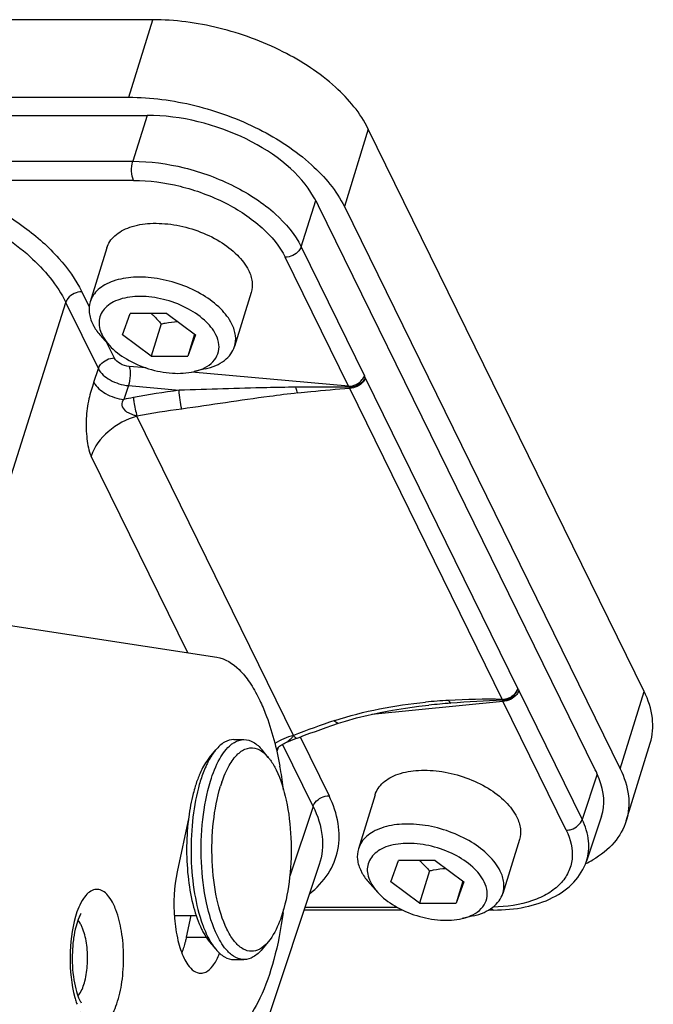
# Model space of a CAD drawing. Header units: millimetres. Extents: x 10 to 584, y 4 to 410.
# Tile 43 of 57: x 456.69 to 461.3, y 261.12 to 268.28. Entities that reach past the tile are written whole.
import ezdxf

# ---------------------------------------------------------------- set-up
doc = ezdxf.new("R2010")
doc.units = ezdxf.units.MM
doc.header["$LTSCALE"] = 32.67
doc.layers.get('0').update_dxf_attribs({"linetype": 'CONTINUOUS'})

msp = doc.modelspace()

# ---------------------------------------------------------------- linework, layer by layer
at = {"color": 7, "linetype": 'Continuous'}
for p, q in [((457.658, 268.2802), (455.2438, 268.2802)), ((457.4837, 267.7162), (457.658, 268.2802)), ((455.0283, 267.7162), (457.4837, 267.7162)), ((454.8537, 267.5842), (457.6182, 267.5842)), ((457.6182, 267.5842), (457.5126, 267.2504)), ((459.2274, 267.4846), (459.0532, 266.9206)), ((461.2346, 263.3944), (459.2274, 267.4846)), ((456.0414, 267.2504), (457.5126, 267.2504)), ((457.5192, 267.111), (456.0481, 267.111)), ((458.7386, 266.6289), (458.8451, 266.9655)), ((460.8792, 262.8242), (458.8659, 266.9268)), ((459.0532, 266.9206), (461.0603, 262.8304)), ((457.324, 266.6197), (457.2029, 266.228)), ((458.7386, 266.6289), (459.199, 265.6906)), ((459.083, 265.6134), (458.6226, 266.5516)), ((457.1421, 266.3013), (457.1958, 266.1918)), ((458.3749, 266.2949), (458.2539, 265.9033)), ((456.2953, 263.9149), (457.0261, 266.2241)), ((457.2626, 265.7422), (457.0261, 266.2241)), ((457.4383, 265.9873), (457.495, 266.1427)), ((457.7609, 266.1427), (457.495, 266.1427)), ((457.7609, 266.1427), (457.9701, 265.9873)), ((457.7202, 266.0669), (457.6475, 265.8319)), ((457.2874, 265.9718), (457.3434, 265.9105)), ((457.6475, 265.8319), (457.4383, 265.9873)), ((457.9631, 265.9925), (457.9134, 265.8319)), ((457.9701, 265.9873), (457.9134, 265.8319)), ((457.3228, 265.933), (457.3785, 265.8195)), ((457.6475, 265.8319), (457.9134, 265.8319)), ((457.2303, 265.6429), (457.2626, 265.7422)), ((457.6108, 265.7468), (457.4881, 265.7579)), ((458.0396, 265.7393), (457.9588, 265.7203)), ((459.083, 265.6134), (457.942, 265.7168)), ((459.2054, 265.676), (460.316, 263.4129)), ((457.4813, 265.6182), (457.4487, 265.5179)), ((457.4813, 265.6182), (457.8504, 265.5847)), ((459.083, 265.6134), (459.0877, 265.6059)), ((459.0915, 265.5987), (459.0877, 265.6059)), ((459.0915, 265.5987), (460.202, 263.3358)), ((458.6829, 263.0742), (457.5435, 265.3961)), ((457.913, 263.675), (457.2108, 265.1059)), ((456.5223, 263.8882), (458.125, 263.6425)), ((460.323, 263.4002), (460.7834, 262.4619)), ((461.0603, 262.8304), (461.2346, 263.3944)), ((459.254, 263.2282), (460.207, 263.323)), ((459.6668, 263.2938), (459.6684, 263.294)), ((460.2048, 263.3295), (460.202, 263.3358)), ((460.2048, 263.3295), (460.207, 263.323)), ((460.6674, 262.3847), (460.207, 263.323)), ((458.9608, 263.1451), (459.0113, 263.162)), ((458.2487, 263.0435), (458.3223, 263.0435)), ((458.8253, 262.5578), (458.6035, 263.0097)), ((458.6354, 263.0253), (458.6632, 263.0363)), ((458.6632, 263.0363), (458.6934, 263.0481)), ((458.7314, 263.0626), (458.9412, 262.635)), ((461.1043, 262.4525), (461.2786, 263.0165)), ((458.0716, 262.9141), (458.1169, 262.9685)), ((458.4994, 262.9141), (458.4541, 262.9685)), ((458.5716, 262.9867), (458.5617, 262.9564)), ((460.8938, 262.7918), (460.7834, 262.4619)), ((459.2762, 262.6414), (459.1552, 262.2497)), ((458.8253, 262.5578), (458.6556, 262.0507)), ((457.9204, 262.4786), (457.8367, 262.0819)), ((460.9247, 262.4859), (460.8153, 262.1591)), ((460.3272, 262.3166), (460.2062, 261.925)), ((459.3906, 262.009), (459.4473, 262.1644)), ((459.7132, 262.1644), (459.4473, 262.1644)), ((459.7132, 262.1644), (459.9224, 262.009)), ((458.8703, 262.1347), (457.966, 259.4321)), ((459.6724, 262.0886), (459.5998, 261.8536)), ((459.5998, 261.8536), (459.3906, 262.009)), ((459.9153, 262.0142), (459.8657, 261.8536)), ((459.9224, 262.009), (459.8657, 261.8536)), ((459.2396, 261.9935), (459.2956, 261.9322)), ((459.4759, 261.8036), (458.7595, 261.8036)), ((458.7667, 261.8253), (459.4342, 261.8253)), ((459.5998, 261.8536), (459.8657, 261.8536)), ((460.1373, 261.8036), (460.1023, 261.8036)), ((457.8159, 261.7635), (457.9743, 261.7635)), ((457.9361, 261.7635), (457.9028, 261.6058)), ((459.9919, 261.761), (459.9111, 261.742)), ((457.9028, 261.6058), (458.0475, 261.6058)), ((458.0716, 261.5729), (458.1169, 261.5185)), ((458.4994, 261.5729), (458.4541, 261.5185)), ((458.2487, 261.4435), (458.3223, 261.4435))]:
    msp.add_line(p, q, dxfattribs=at)
for points in [[(459.0113, 263.162), (459.0618, 263.178), (459.1417, 263.2009), (459.2254, 263.2219), (459.3126, 263.241), (459.4032, 263.2581), (459.4972, 263.2731), (459.5944, 263.2859), (459.6668, 263.2938)], [(458.6934, 263.0481), (458.7234, 263.0596), (458.7629, 263.0745), (458.8024, 263.0891), (458.842, 263.1035), (458.8816, 263.1176), (458.9212, 263.1315), (458.9608, 263.1451)], [(458.5576, 262.9742), (458.5622, 262.9785), (458.5682, 262.9839), (458.5746, 262.9892), (458.5816, 262.9946), (458.5892, 263.0001), (458.5972, 263.0054), (458.6056, 263.0106), (458.6143, 263.0155), (458.6233, 263.02), (458.6325, 263.0241), (458.6354, 263.0253)]]:
    msp.add_lwpolyline(points, dxfattribs=at)
for centre, radius, start, end in [((458.7344, 259.0284), 6.6156, 97.67955, 100.60012), ((458.8664, 251.8034), 13.8043, 89.08137, 90.69423), ((458.7262, 258.9997), 6.6423, 100.4848, 101.0891), ((458.7254, 259.0182), 6.4865, 97.57673, 100.49836), ((460.0587, 259.1551), 4.1811, 93.38664, 95.70256), ((460.4302, 255.6223), 7.7094, 94.48638, 95.67103), ((460.0919, 258.5151), 4.8219, 88.69183, 93.33089), ((460.5206, 254.4151), 8.9199, 92.02858, 94.45869), ((461.1163, 256.7682), 6.7592, 108.40229, 111.10091), ((458.8326, 262.5446), 0.5504, 105.78058, 121.19754), ((455.8229, 262.3348), 2.8089, 10.12815, 10.54835), ((455.6539, 262.3053), 2.9804, 7.15081, 10.11425), ((458.8955, 262.4173), 0.971, 160.20325, 162.85809), ((458.7673, 262.4636), 0.8347, 157.31767, 160.21173), ((459.1579, 262.385), 1.2069, 162.85561, 165.23689), ((459.0984, 262.4113), 0.9906, 160.96694, 162.84263), ((459.5876, 262.2611), 1.6816, 172.56305, 173.24129), ((460.4735, 262.8391), 0.7742, 295.70332, 300.04738), ((455.5154, 262.2039), 3.1202, 352.24565, 352.39656), ((455.4918, 262.207), 3.1441, 352.39675, 352.7022), ((458.3176, 261.7783), 0.3205, 219.20206, 219.8439), ((457.6508, 261.6828), 0.5309, 336.93963, 338.62111), ((457.8015, 261.3604), 0.7352, 195.19024, 197.90555), ((457.7201, 261.3344), 0.6498, 197.92792, 199.47049)]:
    msp.add_arc(centre, radius, start, end, dxfattribs=at)
for centre, major_axis, ratio, start_param, end_param in [((457.9231, 266.9625), (0.9555, -0.2952), 0.572634, 0.543397, 2.065525), ((459.9714, 262.7885), (0.9556, -0.2954), 0.572447, -0.01321, 0.446467)]:
    msp.add_ellipse(centre, major_axis=major_axis, ratio=ratio, start_param=start_param, end_param=end_param, dxfattribs=at)
for points, knots in [([(459.2274, 267.4846), (459.1706, 267.6004), (458.9825, 267.8223), (458.6032, 268.0689), (458.1478, 268.236), (457.8196, 268.2802), (457.658, 268.2802)], [0, 0, 0, 0, 0.211455, 0.46335, 0.735294, 1, 1, 1, 1]), ([(457.4837, 267.7162), (457.6453, 267.7162), (457.9735, 267.672), (458.4289, 267.5049), (458.8082, 267.2583), (458.9963, 267.0364), (459.0532, 266.9206)], [0, 0, 0, 0, 0.264706, 0.53665, 0.788545, 1, 1, 1, 1]), ([(457.5192, 267.111), (457.5093, 267.1313), (457.502, 267.1793), (457.5055, 267.2269), (457.5126, 267.2504)], [0, 0, 0, 0, 0.479193, 1, 1, 1, 1]), ([(457.5126, 267.2504), (457.6388, 267.2503), (457.8951, 267.2155), (458.2507, 267.0848), (458.547, 266.8923), (458.6941, 266.7193), (458.7386, 266.6289)], [0, 0, 0, 0, 0.264715, 0.536722, 0.788644, 1, 1, 1, 1]), ([(455.3097, 267.0942), (455.4865, 267.0944), (455.8457, 267.0462), (456.3438, 266.8635), (456.7585, 266.5936), (456.964, 266.3508), (457.0261, 266.224)], [0, 0, 0, 0, 0.264857, 0.536764, 0.788554, 1, 1, 1, 1]), ([(456.0481, 267.111), (456.2887, 267.0331), (456.6253, 266.8703), (456.9746, 266.5629), (457.0989, 266.3893), (457.1421, 266.3013)], [0, 0, 0, 0, 0.545964, 0.788374, 1, 1, 1, 1]), ([(457.5192, 267.111), (457.6328, 267.111), (457.8636, 267.0799), (458.1837, 266.9624), (458.4504, 266.789), (458.5826, 266.6331), (458.6226, 266.5516)], [0, 0, 0, 0, 0.264715, 0.536651, 0.788539, 1, 1, 1, 1]), ([(457.324, 266.6197), (457.3291, 266.6364), (457.3449, 266.6692), (457.3824, 266.7114), (457.4324, 266.7462), (457.5174, 266.7832), (457.6468, 266.8045), (457.815, 266.7938), (457.9867, 266.7492), (458.1446, 266.675), (458.2728, 266.579), (458.3358, 266.4986), (458.356, 266.4573)], [0, 0, 0, 0, 0.043179, 0.088634, 0.138107, 0.192582, 0.316751, 0.457719, 0.606659, 0.752863, 0.886243, 1, 1, 1, 1]), ([(458.7386, 266.6289), (458.7351, 266.6181), (458.7105, 266.5759), (458.6593, 266.5516), (458.6226, 266.5516)], [0, 0, 0, 0, 0.235365, 1, 1, 1, 1]), ([(458.356, 266.4573), (458.3689, 266.4311), (458.3869, 266.3773), (458.3827, 266.3201), (458.3749, 266.2949)], [0, 0, 0, 0, 0.52599, 1, 1, 1, 1]), ([(458.235, 266.0656), (458.2147, 266.107), (458.1518, 266.1873), (458.0235, 266.2834), (457.8657, 266.3575), (457.6939, 266.4022), (457.5258, 266.4129), (457.3964, 266.3915), (457.3114, 266.3545), (457.2614, 266.3198), (457.2239, 266.2776), (457.2081, 266.2447), (457.2029, 266.228)], [0, 0, 0, 0, 0.113756, 0.247137, 0.393341, 0.542281, 0.683249, 0.807418, 0.861893, 0.911366, 0.956821, 1, 1, 1, 1]), ([(457.1421, 266.3013), (457.1049, 266.3013), (457.0536, 266.2767), (457.0295, 266.2344), (457.0261, 266.2241)], [0, 0, 0, 0, 0.774103, 1, 1, 1, 1]), ([(457.2029, 266.228), (457.1952, 266.2029), (457.191, 266.1456), (457.209, 266.0919), (457.2218, 266.0656)], [0, 0, 0, 0, 0.473998, 1, 1, 1, 1]), ([(458.1187, 265.9873), (458.0987, 266.028), (458.0326, 266.106), (457.8993, 266.1927), (457.739, 266.2515), (457.5742, 266.2737), (457.4446, 266.2587), (457.3607, 266.2232), (457.3134, 266.1883), (457.2809, 266.1447), (457.2657, 266.094), (457.2686, 266.0396), (457.2813, 266.0046), (457.2897, 265.9873)], [0, 0, 0, 0, 0.120632, 0.264335, 0.419477, 0.570488, 0.703144, 0.760207, 0.811133, 0.857539, 0.9023, 0.948844, 1, 1, 1, 1]), ([(457.6463, 266.1427), (457.6529, 266.1371), (457.6791, 266.1134), (457.703, 266.0873), (457.7202, 266.0669)], [0, 0, 0, 0, 0.2454, 1, 1, 1, 1]), ([(457.7202, 266.0669), (457.7301, 266.0693), (457.7692, 266.0779), (457.8092, 266.0834), (457.8391, 266.0847)], [0, 0, 0, 0, 0.254173, 1, 1, 1, 1]), ([(457.2218, 266.0656), (457.2258, 266.0576), (457.2441, 266.024), (457.2677, 265.9934), (457.2874, 265.9718)], [0, 0, 0, 0, 0.235482, 1, 1, 1, 1]), ([(458.2539, 265.9033), (458.2617, 265.9284), (458.2659, 265.9857), (458.2479, 266.0394), (458.235, 266.0656)], [0, 0, 0, 0, 0.473998, 1, 1, 1, 1]), ([(457.2897, 265.9873), (457.293, 265.9807), (457.308, 265.9532), (457.3272, 265.9282), (457.3434, 265.9105)], [0, 0, 0, 0, 0.235566, 1, 1, 1, 1]), ([(458.0355, 265.7476), (458.0581, 265.7591), (458.0984, 265.7867), (458.1376, 265.8476), (458.1447, 265.9193), (458.1296, 265.9651), (458.1187, 265.9873)], [0, 0, 0, 0, 0.26671, 0.504052, 0.739047, 1, 1, 1, 1]), ([(457.3434, 265.9105), (457.3789, 265.8716), (457.4691, 265.8031), (457.6263, 265.735), (457.7944, 265.7025), (457.9075, 265.7082), (457.9588, 265.7203)], [0, 0, 0, 0, 0.236693, 0.5, 0.763306, 1, 1, 1, 1]), ([(458.0396, 265.7393), (458.0661, 265.7455), (458.1155, 265.7613), (458.1799, 265.7979), (458.2281, 265.8452), (458.2479, 265.8837), (458.2539, 265.9033)], [0, 0, 0, 0, 0.289805, 0.548987, 0.782158, 1, 1, 1, 1]), ([(457.2626, 265.7422), (457.2661, 265.753), (457.2906, 265.7952), (457.3418, 265.8195), (457.3785, 265.8195)], [0, 0, 0, 0, 0.235365, 1, 1, 1, 1]), ([(457.4881, 265.7579), (457.4648, 265.76), (457.4229, 265.7728), (457.3872, 265.8018), (457.3785, 265.8195)], [0, 0, 0, 0, 0.542869, 1, 1, 1, 1]), ([(457.2626, 265.7422), (457.2799, 265.7069), (457.3512, 265.6487), (457.4348, 265.6226), (457.4813, 265.6182)], [0, 0, 0, 0, 0.457391, 1, 1, 1, 1]), ([(457.488, 265.7579), (457.4941, 265.7365), (457.4949, 265.6886), (457.4886, 265.6418), (457.4813, 265.6182)], [0, 0, 0, 0, 0.472341, 1, 1, 1, 1]), ([(457.9588, 265.7203), (457.9658, 265.722), (457.9921, 265.7288), (458.0176, 265.7386), (458.0355, 265.7476)], [0, 0, 0, 0, 0.262772, 1, 1, 1, 1]), ([(459.083, 265.6134), (459.1202, 265.6134), (459.1715, 265.638), (459.1957, 265.6803), (459.199, 265.6906)], [0, 0, 0, 0, 0.774103, 1, 1, 1, 1]), ([(459.2054, 265.676), (459.2015, 265.6661), (459.1742, 265.6267), (459.1241, 265.6063), (459.0877, 265.6059)], [0, 0, 0, 0, 0.226448, 1, 1, 1, 1]), ([(459.2054, 265.6759), (459.202, 265.6653), (459.1779, 265.6236), (459.1278, 265.5994), (459.0915, 265.5987)], [0, 0, 0, 0, 0.234972, 1, 1, 1, 1]), ([(457.2303, 265.6429), (457.2172, 265.6028), (457.1878, 265.5172), (457.171, 265.3772), (457.1754, 265.2373), (457.192, 265.1442), (457.2108, 265.1059)], [0, 0, 0, 0, 0.231038, 0.494264, 0.766131, 1, 1, 1, 1]), ([(457.2303, 265.6429), (457.2476, 265.6075), (457.3187, 265.5492), (457.4022, 265.5227), (457.4487, 265.5179)], [0, 0, 0, 0, 0.45765, 1, 1, 1, 1]), ([(458.6991, 265.6067), (458.6291, 265.6059), (458.3461, 265.601), (458.0633, 265.5903), (457.8504, 265.5847)], [0, 0, 0, 0, 0.247517, 1, 1, 1, 1]), ([(457.8701, 265.448), (457.8643, 265.4695), (457.8564, 265.5151), (457.8513, 265.5609), (457.8504, 265.5847)], [0, 0, 0, 0, 0.483754, 1, 1, 1, 1]), ([(458.7143, 265.5651), (458.7128, 265.568), (458.7063, 265.5813), (458.7018, 265.5954), (458.6991, 265.6066)], [0, 0, 0, 0, 0.220387, 1, 1, 1, 1]), ([(458.7143, 265.5651), (458.746, 265.5687), (458.8715, 265.5824), (458.9973, 265.5931), (459.0915, 265.5987)], [0, 0, 0, 0, 0.252803, 1, 1, 1, 1]), ([(457.4487, 265.5179), (457.438, 265.5078), (457.4271, 265.4734), (457.451, 265.4378), (457.4786, 265.4218), (457.5003, 265.4117), (457.5223, 265.4045), (457.5373, 265.4002), (457.5435, 265.3961)], [0, 0, 0, 0, 0.237327, 0.4943, 0.624668, 0.753174, 0.879894, 1, 1, 1, 1]), ([(457.5175, 265.5312), (457.5188, 265.5206), (457.5255, 265.4753), (457.5342, 265.4301), (457.5435, 265.3961)], [0, 0, 0, 0, 0.231687, 1, 1, 1, 1]), ([(458.7143, 265.5651), (458.6455, 265.5571), (458.3636, 265.5217), (458.0829, 265.4776), (457.8701, 265.448)], [0, 0, 0, 0, 0.243997, 1, 1, 1, 1]), ([(457.5435, 265.3961), (457.4671, 265.3746), (457.3291, 265.3018), (457.2331, 265.1743), (457.2108, 265.1059)], [0, 0, 0, 0, 0.524458, 1, 1, 1, 1]), ([(458.125, 263.6425), (458.1861, 263.6331), (458.2779, 263.573), (458.3687, 263.4578), (458.4111, 263.3829), (458.4314, 263.3416)], [0, 0, 0, 0, 0.41966, 0.687446, 1, 1, 1, 1]), ([(460.202, 263.3358), (460.2142, 263.336), (460.2608, 263.3443), (460.3054, 263.3795), (460.3159, 263.413)], [0, 0, 0, 0, 0.259443, 1, 1, 1, 1]), ([(460.2048, 263.3295), (460.2298, 263.3299), (460.279, 263.3483), (460.3107, 263.3911), (460.3164, 263.4146)], [0, 0, 0, 0, 0.509111, 1, 1, 1, 1]), ([(460.323, 263.4002), (460.3196, 263.3899), (460.2955, 263.3476), (460.2442, 263.323), (460.207, 263.323)], [0, 0, 0, 0, 0.225897, 1, 1, 1, 1]), ([(461.2786, 263.0165), (461.2967, 263.075), (461.3065, 263.2082), (461.2646, 263.3334), (461.2346, 263.3944)], [0, 0, 0, 0, 0.473978, 1, 1, 1, 1]), ([(458.4314, 263.3416), (458.4483, 263.3071), (458.5167, 263.1488), (458.5598, 262.9806), (458.5843, 262.849)], [0, 0, 0, 0, 0.22296, 1, 1, 1, 1]), ([(459.8117, 263.3289), (459.8129, 263.3262), (459.8166, 263.3185), (459.8219, 263.3106), (459.8271, 263.3081)], [0, 0, 0, 0, 0.332348, 1, 1, 1, 1]), ([(459.0113, 263.162), (459.0093, 263.1613), (458.9964, 263.1623), (458.9882, 263.1736), (458.9823, 263.1817)], [0, 0, 0, 0, 0.177715, 1, 1, 1, 1]), ([(458.0783, 262.7408), (458.0957, 262.7969), (458.1331, 262.8934), (458.1951, 262.9796), (458.2298, 263.0074)], [0, 0, 0, 0, 0.569206, 1, 1, 1, 1]), ([(458.2487, 263.0435), (458.2253, 263.0435), (458.1733, 263.027), (458.1352, 262.9903), (458.1169, 262.9685)], [0, 0, 0, 0, 0.451124, 1, 1, 1, 1]), ([(458.2298, 263.0074), (458.237, 263.0131), (458.2642, 263.0324), (458.2981, 263.0435), (458.3223, 263.0435)], [0, 0, 0, 0, 0.274936, 1, 1, 1, 1]), ([(458.3223, 263.0435), (458.3457, 263.0435), (458.3977, 263.027), (458.4358, 262.9903), (458.4541, 262.9685)], [0, 0, 0, 0, 0.451136, 1, 1, 1, 1]), ([(458.6829, 263.0742), (458.6815, 263.0675), (458.6715, 263.057), (458.6581, 263.0437), (458.646, 263.0331), (458.6388, 263.0267), (458.6354, 263.0254)], [0, 0, 0, 0, 0.297073, 0.588918, 0.840434, 1, 1, 1, 1]), ([(458.6829, 263.0742), (458.6872, 263.0683), (458.6938, 263.0596), (458.7061, 263.0529), (458.7101, 263.0545)], [0, 0, 0, 0, 0.628552, 1, 1, 1, 1]), ([(458.1169, 262.9685), (458.1111, 262.9615), (458.0869, 262.9301), (458.0672, 262.8953), (458.0538, 262.8678)], [0, 0, 0, 0, 0.228302, 1, 1, 1, 1]), ([(458.1619, 262.7343), (458.1763, 262.776), (458.2073, 262.8493), (458.2686, 262.9368), (458.3426, 262.9871), (458.3974, 262.984), (458.4196, 262.9756)], [0, 0, 0, 0, 0.339936, 0.609328, 0.816565, 1, 1, 1, 1]), ([(458.4196, 262.9756), (458.4267, 262.9729), (458.4573, 262.9582), (458.4826, 262.9342), (458.4994, 262.9141)], [0, 0, 0, 0, 0.224278, 1, 1, 1, 1]), ([(458.0716, 262.9141), (458.0645, 262.9056), (458.0347, 262.8658), (458.0121, 262.8211), (457.9972, 262.7855)], [0, 0, 0, 0, 0.222657, 1, 1, 1, 1]), ([(458.0538, 262.8678), (458.0492, 262.8582), (458.0303, 262.8169), (458.0149, 262.774), (458.0046, 262.7408)], [0, 0, 0, 0, 0.234649, 1, 1, 1, 1]), ([(458.4994, 262.9141), (458.5047, 262.9078), (458.5266, 262.8794), (458.5445, 262.848), (458.5567, 262.8232)], [0, 0, 0, 0, 0.22892, 1, 1, 1, 1]), ([(458.5567, 262.8232), (458.5908, 262.7538), (458.6399, 262.5894), (458.671, 262.3248), (458.6626, 262.0484), (458.6291, 261.8669), (458.6033, 261.7835)], [0, 0, 0, 0, 0.21901, 0.480662, 0.752593, 1, 1, 1, 1]), ([(459.2762, 262.6414), (459.2814, 262.6581), (459.2972, 262.6909), (459.3347, 262.7331), (459.3847, 262.7679), (459.4697, 262.8049), (459.5991, 262.8262), (459.7672, 262.8155), (459.939, 262.7709), (460.0968, 262.6967), (460.2251, 262.6007), (460.288, 262.5203), (460.3083, 262.479)], [0, 0, 0, 0, 0.043179, 0.088634, 0.138107, 0.192582, 0.316751, 0.457719, 0.606659, 0.752863, 0.886243, 1, 1, 1, 1]), ([(461.0603, 262.8304), (461.0903, 262.7694), (461.1322, 262.6442), (461.1224, 262.511), (461.1043, 262.4525)], [0, 0, 0, 0, 0.526022, 1, 1, 1, 1]), ([(458.1287, 261.6168), (458.0919, 261.6919), (458.0387, 261.8696), (458.0052, 262.1556), (458.0142, 262.4544), (458.0504, 262.6506), (458.0783, 262.7408)], [0, 0, 0, 0, 0.219006, 0.480662, 0.752597, 1, 1, 1, 1]), ([(457.9677, 262.7035), (457.9623, 262.6863), (457.9416, 262.6125), (457.9278, 262.5369), (457.9202, 262.4787)], [0, 0, 0, 0, 0.234831, 1, 1, 1, 1]), ([(457.9908, 262.6926), (457.9698, 262.6127), (457.9412, 262.4427), (457.9324, 262.1836), (457.9559, 261.9309), (457.9945, 261.7704), (458.0208, 261.698)], [0, 0, 0, 0, 0.245982, 0.511149, 0.770505, 1, 1, 1, 1]), ([(458.1985, 261.6638), (458.1644, 261.7332), (458.1153, 261.8977), (458.0842, 262.1622), (458.0926, 262.4386), (458.1261, 262.6201), (458.1519, 262.7035)], [0, 0, 0, 0, 0.21901, 0.480662, 0.752593, 1, 1, 1, 1]), ([(458.7991, 261.9215), (458.8514, 261.9626), (458.9426, 262.0578), (459.018, 262.2407), (459.0176, 262.4423), (458.9724, 262.5715), (458.9412, 262.635)], [0, 0, 0, 0, 0.252416, 0.489079, 0.731805, 1, 1, 1, 1]), ([(458.8253, 262.5578), (458.8286, 262.5681), (458.8528, 262.6104), (458.9041, 262.635), (458.9412, 262.635)], [0, 0, 0, 0, 0.225897, 1, 1, 1, 1]), ([(458.8253, 262.5578), (458.8588, 262.4895), (458.9054, 262.3491), (458.892, 262.1998), (458.8702, 262.1348)], [0, 0, 0, 0, 0.526, 1, 1, 1, 1]), ([(457.9177, 262.459), (457.9006, 262.3147), (457.9007, 262.0995), (457.9486, 261.8338), (457.9891, 261.7152), (458.0143, 261.6638)], [0, 0, 0, 0, 0.538672, 0.788055, 1, 1, 1, 1]), ([(460.1873, 262.0873), (460.167, 262.1286), (460.104, 262.209), (459.9758, 262.3051), (459.8179, 262.3792), (459.6462, 262.4238), (459.478, 262.4345), (459.3487, 262.4132), (459.2637, 262.3762), (459.2136, 262.3415), (459.1761, 262.2993), (459.1604, 262.2664), (459.1552, 262.2497)], [0, 0, 0, 0, 0.113756, 0.247137, 0.393341, 0.542281, 0.683249, 0.807418, 0.861893, 0.911366, 0.956821, 1, 1, 1, 1]), ([(460.3083, 262.479), (460.3212, 262.4528), (460.3392, 262.399), (460.335, 262.3418), (460.3272, 262.3166)], [0, 0, 0, 0, 0.52599, 1, 1, 1, 1]), ([(460.6674, 262.3847), (460.6799, 262.3847), (460.7272, 262.3924), (460.7724, 262.4281), (460.7834, 262.4619)], [0, 0, 0, 0, 0.258737, 1, 1, 1, 1]), ([(460.8154, 262.1593), (460.8309, 262.2058), (460.8406, 262.3126), (460.8073, 262.413), (460.7834, 262.4619)], [0, 0, 0, 0, 0.473804, 1, 1, 1, 1]), ([(461.1043, 262.4525), (461.0865, 262.395), (461.0212, 262.2814), (460.9188, 262.2023), (460.8612, 262.1689)], [0, 0, 0, 0, 0.47474, 1, 1, 1, 1]), ([(460.6674, 262.3847), (460.699, 262.3204), (460.7263, 262.2112), (460.6873, 262.0751), (460.6256, 261.9884), (460.5348, 261.9185), (460.3731, 261.8461), (460.2324, 261.8273), (460.1354, 261.8255)], [0, 0, 0, 0, 0.227338, 0.332408, 0.440883, 0.559418, 0.691904, 1, 1, 1, 1]), ([(460.071, 262.009), (460.051, 262.0497), (459.9848, 262.1277), (459.8515, 262.2144), (459.6913, 262.2732), (459.5265, 262.2954), (459.3969, 262.2804), (459.3129, 262.2449), (459.2657, 262.21), (459.2332, 262.1664), (459.218, 262.1157), (459.2209, 262.0613), (459.2335, 262.0263), (459.242, 262.009)], [0, 0, 0, 0, 0.120632, 0.264335, 0.419477, 0.570488, 0.703144, 0.760207, 0.811133, 0.857539, 0.9023, 0.948844, 1, 1, 1, 1]), ([(459.1552, 262.2497), (459.1474, 262.2246), (459.1432, 262.1673), (459.1612, 262.1136), (459.1741, 262.0873)], [0, 0, 0, 0, 0.473998, 1, 1, 1, 1]), ([(459.5986, 262.1644), (459.6051, 262.1588), (459.6313, 262.1351), (459.6553, 262.109), (459.6724, 262.0886)], [0, 0, 0, 0, 0.2454, 1, 1, 1, 1]), ([(460.1373, 261.8036), (460.215, 261.8036), (460.3635, 261.8164), (460.5669, 261.8815), (460.7289, 261.9939), (460.7965, 262.1026), (460.8154, 262.1594)], [0, 0, 0, 0, 0.286639, 0.545407, 0.779577, 1, 1, 1, 1]), ([(457.8367, 262.0819), (457.8134, 261.9714), (457.8054, 261.8011), (457.836, 261.5899), (457.8667, 261.4933), (457.8869, 261.4522)], [0, 0, 0, 0, 0.529732, 0.785126, 1, 1, 1, 1]), ([(459.1741, 262.0873), (459.1781, 262.0793), (459.1964, 262.0457), (459.2199, 262.0151), (459.2396, 261.9935)], [0, 0, 0, 0, 0.235482, 1, 1, 1, 1]), ([(459.6724, 262.0886), (459.6823, 262.091), (459.7215, 262.0996), (459.7614, 262.1051), (459.7913, 262.1064)], [0, 0, 0, 0, 0.254173, 1, 1, 1, 1]), ([(460.2062, 261.925), (460.2139, 261.9501), (460.2182, 262.0074), (460.2001, 262.0611), (460.1873, 262.0873)], [0, 0, 0, 0, 0.473998, 1, 1, 1, 1]), ([(459.242, 262.009), (459.2453, 262.0024), (459.2602, 261.9749), (459.2795, 261.9499), (459.2956, 261.9322)], [0, 0, 0, 0, 0.235566, 1, 1, 1, 1]), ([(459.9878, 261.7693), (460.0103, 261.7808), (460.0507, 261.8084), (460.0899, 261.8693), (460.097, 261.9409), (460.0819, 261.9868), (460.071, 262.009)], [0, 0, 0, 0, 0.26671, 0.504052, 0.739047, 1, 1, 1, 1]), ([(457.3726, 261.8458), (457.3634, 261.8646), (457.3441, 261.8976), (457.3083, 261.936), (457.2676, 261.9562), (457.2242, 261.9529), (457.1849, 261.9274), (457.1339, 261.8645), (457.1098, 261.8016), (457.0963, 261.7558)], [0, 0, 0, 0, 0.144258, 0.261527, 0.357459, 0.446526, 0.547104, 0.671265, 1, 1, 1, 1]), ([(459.2956, 261.9322), (459.3312, 261.8933), (459.4213, 261.8248), (459.5785, 261.7567), (459.7467, 261.7242), (459.8598, 261.7299), (459.9111, 261.742)], [0, 0, 0, 0, 0.236693, 0.5, 0.763306, 1, 1, 1, 1]), ([(459.9919, 261.761), (460.0184, 261.7672), (460.0678, 261.783), (460.1322, 261.8196), (460.1804, 261.8669), (460.2001, 261.9054), (460.2062, 261.925)], [0, 0, 0, 0, 0.289805, 0.548987, 0.782158, 1, 1, 1, 1]), ([(457.1305, 261.0625), (457.1393, 261.0445), (457.1576, 261.0129), (457.1914, 260.9755), (457.2291, 260.9541), (457.2862, 260.9527), (457.3361, 260.9978), (457.3724, 261.0586), (457.4099, 261.1496), (457.4396, 261.2872), (457.4506, 261.4657), (457.4365, 261.6425), (457.4094, 261.7553), (457.3901, 261.8054)], [0, 0, 0, 0, 0.054571, 0.099477, 0.136399, 0.16987, 0.248902, 0.302437, 0.365676, 0.516179, 0.685292, 0.853097, 1, 1, 1, 1]), ([(460.1373, 261.8036), (460.1324, 261.8036), (460.1255, 261.8075), (460.121, 261.8128), (460.1197, 261.8144)], [0, 0, 0, 0, 0.701168, 1, 1, 1, 1]), ([(457.0963, 261.7558), (457.0685, 261.6616), (457.0466, 261.4626), (457.0659, 261.2636), (457.092, 261.1678)], [0, 0, 0, 0, 0.497389, 1, 1, 1, 1]), ([(457.1383, 261.7788), (457.1316, 261.7706), (457.1172, 261.7401), (457.0968, 261.6805), (457.0806, 261.5956), (457.069, 261.4647), (457.0754, 261.3331), (457.0999, 261.2174), (457.1165, 261.1696), (457.1259, 261.1506)], [0, 0, 0, 0, 0.049294, 0.154694, 0.293466, 0.450022, 0.766112, 0.901157, 1, 1, 1, 1]), ([(457.14, 261.6891), (457.138, 261.6931), (457.1306, 261.7072), (457.1216, 261.7207), (457.1139, 261.7293)], [0, 0, 0, 0, 0.274026, 1, 1, 1, 1]), ([(458.6071, 261.7829), (458.5916, 261.6684), (458.5511, 261.4567), (458.4548, 261.1776), (458.3351, 260.9711), (458.2239, 260.8786), (458.1683, 260.8585)], [0, 0, 0, 0, 0.327614, 0.609164, 0.83269, 1, 1, 1, 1]), ([(458.6033, 261.7835), (458.5967, 261.762), (458.571, 261.688), (458.5353, 261.6159), (458.4994, 261.5729)], [0, 0, 0, 0, 0.287115, 1, 1, 1, 1]), ([(459.9111, 261.742), (459.9181, 261.7436), (459.9443, 261.7505), (459.9699, 261.7603), (459.9878, 261.7693)], [0, 0, 0, 0, 0.262772, 1, 1, 1, 1]), ([(457.1253, 261.1937), (457.1442, 261.2213), (457.1705, 261.2948), (457.1869, 261.4155), (457.1826, 261.5438), (457.1648, 261.6278), (457.1505, 261.6649)], [0, 0, 0, 0, 0.207507, 0.473173, 0.753449, 1, 1, 1, 1]), ([(458.0143, 261.6638), (458.0184, 261.6554), (458.0344, 261.6247), (458.0533, 261.5953), (458.0693, 261.5757)], [0, 0, 0, 0, 0.270446, 1, 1, 1, 1]), ([(458.0208, 261.698), (458.0234, 261.6908), (458.0338, 261.6633), (458.0454, 261.6363), (458.055, 261.6168)], [0, 0, 0, 0, 0.261103, 1, 1, 1, 1]), ([(458.4212, 261.512), (458.4028, 261.5048), (458.3599, 261.4989), (458.2969, 261.5274), (458.2418, 261.5851), (458.2125, 261.6352), (458.1985, 261.6638)], [0, 0, 0, 0, 0.201521, 0.414859, 0.676084, 1, 1, 1, 1]), ([(457.9028, 261.6058), (457.9007, 261.5955), (457.8919, 261.557), (457.8804, 261.519), (457.8699, 261.4918)], [0, 0, 0, 0, 0.264745, 1, 1, 1, 1]), ([(458.0769, 261.576), (458.0801, 261.5707), (458.0923, 261.5508), (458.1059, 261.5317), (458.1169, 261.5185)], [0, 0, 0, 0, 0.264112, 1, 1, 1, 1]), ([(458.2312, 261.4785), (458.2215, 261.4862), (458.1792, 261.5257), (458.1486, 261.5762), (458.1287, 261.6168)], [0, 0, 0, 0, 0.215086, 1, 1, 1, 1]), ([(458.4994, 261.5729), (458.4935, 261.5658), (458.4712, 261.5413), (458.4435, 261.5208), (458.4212, 261.512)], [0, 0, 0, 0, 0.279906, 1, 1, 1, 1]), ([(458.1169, 261.5185), (458.1351, 261.4967), (458.1733, 261.46), (458.2253, 261.4435), (458.2487, 261.4435)], [0, 0, 0, 0, 0.548864, 1, 1, 1, 1]), ([(458.4541, 261.5185), (458.4358, 261.4967), (458.3977, 261.46), (458.3457, 261.4435), (458.3223, 261.4435)], [0, 0, 0, 0, 0.548876, 1, 1, 1, 1]), ([(457.8869, 261.4522), (457.8948, 261.4361), (457.9145, 261.4018), (457.9524, 261.3584), (457.991, 261.3439), (458.0079, 261.3439)], [0, 0, 0, 0, 0.316952, 0.699415, 1, 1, 1, 1]), ([(458.0079, 261.3439), (458.0202, 261.3439), (458.0552, 261.3531), (458.1031, 261.4005), (458.1276, 261.4472), (458.1393, 261.4748)], [0, 0, 0, 0, 0.18956, 0.536692, 1, 1, 1, 1]), ([(458.3223, 261.4435), (458.3146, 261.4435), (458.2817, 261.4467), (458.251, 261.4629), (458.2312, 261.4785)], [0, 0, 0, 0, 0.235072, 1, 1, 1, 1]), ([(457.1259, 261.1506), (457.1274, 261.1476), (457.1312, 261.1402), (457.1355, 261.1329), (457.1386, 261.1291)], [0, 0, 0, 0, 0.402773, 1, 1, 1, 1])]:
    msp.add_open_spline(points, degree=3, knots=knots, dxfattribs=at)
for points in [[(458.8659, 266.9268), (458.8547, 266.9495), (458.8421, 266.9715), (458.8283, 266.9927)], [(459.2054, 265.676), (459.2035, 265.681), (459.2013, 265.6858), (459.199, 265.6906)], [(460.316, 263.4129), (460.3185, 263.4088), (460.3208, 263.4045), (460.323, 263.4002)], [(458.9825, 263.1818), (459.1957, 263.2527), (459.4197, 263.2931), (459.6433, 263.3155)], [(460.9063, 262.7582), (460.8988, 262.7808), (460.8896, 262.8028), (460.8792, 262.8242)], [(457.3901, 261.8054), (457.3849, 261.8191), (457.3791, 261.8326), (457.3726, 261.8458)], [(457.1505, 261.6649), (457.1473, 261.6731), (457.1439, 261.6812), (457.14, 261.6891)], [(458.055, 261.6168), (458.0618, 261.603), (458.0691, 261.5893), (458.0769, 261.576)], [(457.1139, 261.1789), (457.118, 261.1835), (457.1218, 261.1885), (457.1253, 261.1937)]]:
    msp.add_open_spline(points, degree=3, dxfattribs=at)

doc.saveas('drawing.dxf')
